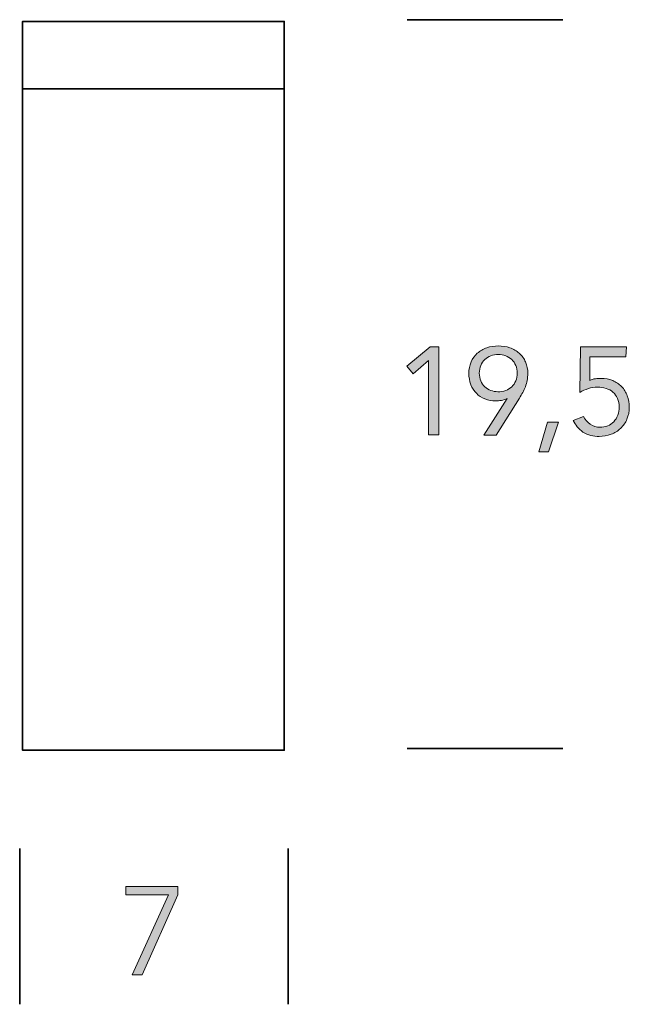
# Model space of a CAD drawing. Header units: centimetres. Extents: x 6.3 to 31.6, y 0.8 to 10.8.
# Tile 2 of 8: x 10.5 to 13.3, y 3 to 7.5. Entities that reach past the tile are written whole.
import ezdxf

# ---------------------------------------------------------------- set-up
doc = ezdxf.new("R2010")
doc.units = ezdxf.units.CM
doc.header["$MEASUREMENT"] = 0
doc.layers.add('Capa 1', color=7, linetype='Continuous', lineweight=0)

msp = doc.modelspace()

# ---------------------------------------------------------------- hatches: boundary and pattern name
at = {"layer": 'Capa 1', "true_color": 0x000000, "transparency": 33554687}
h = msp.add_hatch(color=18, dxfattribs=at)
h.dxf.hatch_style = 2
edge = h.paths.add_edge_path()
edge.add_spline(control_points=[(12.4531, 5.5711), (12.4531, 5.5711), (12.4058, 5.5711), (12.4058, 5.5711), (12.4058, 5.5711), (12.4058, 5.9094), (12.4058, 5.9094), (12.4058, 5.9094), (12.4058, 5.9094), (12.4058, 5.9094), (12.4058, 5.9094), (12.3352, 5.8491), (12.3352, 5.8491), (12.3352, 5.8491), (12.307, 5.8843), (12.307, 5.8843), (12.307, 5.8843), (12.4128, 5.9711), (12.4128, 5.9711), (12.4128, 5.9711), (12.4531, 5.9711), (12.4531, 5.9711), (12.4531, 5.9711), (12.4531, 5.5711), (12.4531, 5.5711)], knot_values=[0, 0, 0, 0, 1, 1, 1, 2, 2, 2, 3, 3, 3, 4, 4, 4, 5, 5, 5, 6, 6, 6, 7, 7, 7, 8, 8, 8, 8], degree=3, periodic=0)
h = msp.add_hatch(color=18, dxfattribs=at)
h.dxf.hatch_style = 2
edge = h.paths.add_edge_path()
edge.add_spline(control_points=[(12.7212, 5.7672), (12.7332, 5.767), (12.7452, 5.7691), (12.7564, 5.7732), (12.7667, 5.7769), (12.7761, 5.7826), (12.784, 5.7901), (12.7918, 5.7977), (12.798, 5.8067), (12.8023, 5.8166), (12.8112, 5.8393), (12.8112, 5.8645), (12.8023, 5.8872), (12.7981, 5.8971), (12.7918, 5.9061), (12.784, 5.9136), (12.776, 5.9211), (12.7666, 5.927), (12.7564, 5.9309), (12.7345, 5.9383), (12.7107, 5.9383), (12.6887, 5.9309), (12.6786, 5.927), (12.6694, 5.9211), (12.6615, 5.9136), (12.6537, 5.9061), (12.6474, 5.8971), (12.6432, 5.8872), (12.6343, 5.8645), (12.6343, 5.8393), (12.6432, 5.8166), (12.6475, 5.8067), (12.6538, 5.7977), (12.6615, 5.7901), (12.6693, 5.7827), (12.6786, 5.7769), (12.6887, 5.7732), (12.6991, 5.7694), (12.7101, 5.7674), (12.7212, 5.7672), (12.7212, 5.7672), (12.7212, 5.7672), (12.7212, 5.7672)], knot_values=[0, 0, 0, 0, 1, 1, 1, 2, 2, 2, 3, 3, 3, 4, 4, 4, 5, 5, 5, 6, 6, 6, 7, 7, 7, 8, 8, 8, 9, 9, 9, 10, 10, 10, 11, 11, 11, 12, 12, 12, 13, 13, 13, 14, 14, 14, 14], degree=3, periodic=0)
edge = h.paths.add_edge_path()
edge.add_spline(control_points=[(12.7631, 5.7372), (12.7631, 5.7372), (12.7631, 5.7372), (12.7631, 5.7372), (12.755, 5.7327), (12.7462, 5.7296), (12.737, 5.7281), (12.7281, 5.7263), (12.719, 5.7254), (12.7099, 5.7252), (12.6933, 5.7251), (12.6769, 5.7282), (12.6615, 5.7344), (12.647, 5.74), (12.6339, 5.7488), (12.6231, 5.7602), (12.6122, 5.7714), (12.6037, 5.7847), (12.598, 5.7993), (12.5919, 5.8157), (12.5887, 5.833), (12.5889, 5.8505), (12.5886, 5.8685), (12.5921, 5.8864), (12.5991, 5.903), (12.6055, 5.918), (12.6151, 5.9314), (12.6273, 5.9422), (12.6397, 5.9533), (12.6543, 5.9618), (12.67, 5.9672), (12.7044, 5.9786), (12.7415, 5.9786), (12.7758, 5.9672), (12.7916, 5.9617), (12.8061, 5.9532), (12.8185, 5.9422), (12.8307, 5.9314), (12.8404, 5.918), (12.8468, 5.903), (12.8538, 5.8864), (12.8572, 5.8685), (12.857, 5.8505), (12.857, 5.8397), (12.8561, 5.829), (12.8542, 5.8184), (12.8522, 5.8088), (12.8495, 5.7993), (12.8461, 5.7901), (12.8427, 5.7812), (12.8387, 5.7724), (12.8341, 5.764), (12.8291, 5.7556), (12.8242, 5.7468), (12.8189, 5.7383), (12.8189, 5.7383), (12.7131, 5.5697), (12.7131, 5.5697), (12.7131, 5.5697), (12.6577, 5.5697), (12.6577, 5.5697), (12.6577, 5.5697), (12.7631, 5.7372), (12.7631, 5.7372)], knot_values=[0, 0, 0, 0, 1, 1, 1, 2, 2, 2, 3, 3, 3, 4, 4, 4, 5, 5, 5, 6, 6, 6, 7, 7, 7, 8, 8, 8, 9, 9, 9, 10, 10, 10, 11, 11, 11, 12, 12, 12, 13, 13, 13, 14, 14, 14, 15, 15, 15, 16, 16, 16, 17, 17, 17, 18, 18, 18, 19, 19, 19, 20, 20, 20, 21, 21, 21, 21], degree=3, periodic=0)
h = msp.add_hatch(color=18, dxfattribs=at)
h.dxf.hatch_style = 2
edge = h.paths.add_edge_path()
edge.add_spline(control_points=[(13.3025, 5.9267), (13.3025, 5.9267), (13.1396, 5.9267), (13.1396, 5.9267), (13.1396, 5.9267), (13.1396, 5.8187), (13.1396, 5.8187), (13.1474, 5.8227), (13.1559, 5.8253), (13.1646, 5.8265), (13.1734, 5.8276), (13.1822, 5.8282), (13.1911, 5.8282), (13.209, 5.8285), (13.2267, 5.8252), (13.2433, 5.8184), (13.2584, 5.812), (13.2721, 5.8026), (13.2835, 5.7909), (13.295, 5.7788), (13.3038, 5.7645), (13.3096, 5.7489), (13.3157, 5.7321), (13.3187, 5.7145), (13.3184, 5.6967), (13.3186, 5.6781), (13.3151, 5.6596), (13.3082, 5.6423), (13.3017, 5.6265), (13.2918, 5.6123), (13.2793, 5.6007), (13.2668, 5.5889), (13.252, 5.5798), (13.2359, 5.5739), (13.2186, 5.5671), (13.2001, 5.5638), (13.1815, 5.564), (13.1555, 5.5628), (13.1298, 5.5697), (13.1078, 5.5838), (13.0888, 5.5976), (13.0735, 5.6159), (13.0634, 5.637), (13.0634, 5.637), (13.111, 5.655), (13.111, 5.655), (13.1175, 5.6408), (13.1277, 5.6286), (13.1406, 5.6198), (13.1537, 5.6105), (13.1694, 5.6057), (13.1854, 5.606), (13.1975, 5.6056), (13.2095, 5.6078), (13.2207, 5.6123), (13.231, 5.6166), (13.2402, 5.623), (13.2479, 5.631), (13.2558, 5.6394), (13.262, 5.6492), (13.2662, 5.66), (13.2709, 5.672), (13.2731, 5.6848), (13.2729, 5.6977), (13.2732, 5.7112), (13.2706, 5.7246), (13.2651, 5.7369), (13.2604, 5.7478), (13.2533, 5.7576), (13.2443, 5.7655), (13.2351, 5.7733), (13.2245, 5.7791), (13.2129, 5.7827), (13.2004, 5.7868), (13.1873, 5.7888), (13.1741, 5.7887), (13.16, 5.7886), (13.1459, 5.7862), (13.1325, 5.7817), (13.1187, 5.7773), (13.1055, 5.7714), (13.093, 5.764), (13.093, 5.764), (13.0969, 5.9715), (13.0969, 5.9715), (13.0969, 5.9715), (13.3061, 5.9715), (13.3061, 5.9715), (13.3061, 5.9715), (13.3025, 5.9267), (13.3025, 5.9267)], knot_values=[0, 0, 0, 0, 1, 1, 1, 2, 2, 2, 3, 3, 3, 4, 4, 4, 5, 5, 5, 6, 6, 6, 7, 7, 7, 8, 8, 8, 9, 9, 9, 10, 10, 10, 11, 11, 11, 12, 12, 12, 13, 13, 13, 14, 14, 14, 15, 15, 15, 16, 16, 16, 17, 17, 17, 18, 18, 18, 19, 19, 19, 20, 20, 20, 21, 21, 21, 22, 22, 22, 23, 23, 23, 24, 24, 24, 25, 25, 25, 26, 26, 26, 27, 27, 27, 28, 28, 28, 29, 29, 29, 30, 30, 30, 30], degree=3, periodic=0)
h = msp.add_hatch(color=18, dxfattribs=at)
h.dxf.hatch_style = 2
edge = h.paths.add_edge_path()
edge.add_spline(control_points=[(12.9512, 5.4931), (12.9512, 5.4931), (12.9074, 5.4931), (12.9074, 5.4931), (12.9074, 5.4931), (12.9459, 5.6286), (12.9459, 5.6286), (12.9459, 5.6286), (12.9974, 5.6286), (12.9974, 5.6286), (12.9974, 5.6286), (12.9512, 5.4931), (12.9512, 5.4931)], knot_values=[0, 0, 0, 0, 1, 1, 1, 2, 2, 2, 3, 3, 3, 4, 4, 4, 4], degree=3, periodic=0)
at = {"layer": 'Capa 1', "true_color": 0x2e2e2d, "transparency": 33554687}
h = msp.add_hatch(color=250, dxfattribs=at)
h.dxf.hatch_style = 2
edge = h.paths.add_edge_path()
edge.add_spline(control_points=[(11.2656, 3.4773), (11.2656, 3.4773), (11.1033, 3.114), (11.1033, 3.114), (11.1033, 3.114), (11.0575, 3.114), (11.0575, 3.114), (11.0575, 3.114), (11.2233, 3.4773), (11.2233, 3.4773), (11.2233, 3.4773), (11.0292, 3.4773), (11.0292, 3.4773), (11.0292, 3.4773), (11.0292, 3.5161), (11.0292, 3.5161), (11.0292, 3.5161), (11.2656, 3.5161), (11.2656, 3.5161), (11.2656, 3.5161), (11.2656, 3.4773), (11.2656, 3.4773), (11.2656, 3.4773), (11.2656, 3.4773), (11.2656, 3.4773)], knot_values=[0, 0, 0, 0, 1, 1, 1, 2, 2, 2, 3, 3, 3, 4, 4, 4, 5, 5, 5, 6, 6, 6, 7, 7, 7, 8, 8, 8, 8], degree=3, periodic=0)

# ---------------------------------------------------------------- linework, layer by layer
at = {"layer": 'Capa 1', "color": 250, "lineweight": 35, "true_color": 0x2e2e2d}
for p, q in [((10.5593, 7.4524), (11.7496, 7.4524)), ((12.3081, 7.4602), (13.0171, 7.4602)), ((10.5593, 7.4182), (10.5593, 7.1801)), ((11.7496, 7.4182), (11.7496, 7.1801)), ((10.5593, 7.1462), (11.7496, 7.1462)), ((10.5593, 7.1053), (10.5593, 4.4771)), ((11.7496, 7.1053), (11.7496, 4.4771)), ((10.5593, 4.4771), (10.5593, 4.4701)), ((10.5593, 4.4701), (10.5593, 4.1698)), ((11.7496, 4.4771), (11.7496, 4.4701)), ((11.7496, 4.4701), (11.7496, 4.1698)), ((10.5593, 4.136), (11.7496, 4.136)), ((12.3081, 4.1444), (13.0171, 4.1444)), ((10.5459, 3.689), (10.5459, 2.9799)), ((11.7666, 3.689), (11.7666, 2.9799))]:
    msp.add_line(p, q, dxfattribs=at)
for points in [[(10.5593, 7.4524), (10.5593, 7.4524), (10.5593, 7.4524), (10.5593, 7.4524), (10.5593, 7.4524), (10.5593, 7.4521), (10.5593, 7.4517), (10.5593, 7.45), (10.5593, 7.4426), (10.5593, 7.4182)], [(11.7496, 7.4524), (11.7496, 7.4524), (11.7496, 7.4524), (11.7496, 7.4524), (11.7496, 7.4524), (11.7496, 7.4521), (11.7496, 7.4517), (11.7496, 7.45), (11.7496, 7.4426), (11.7496, 7.4182)], [(10.5593, 7.1801), (10.5593, 7.1561), (10.5593, 7.1487), (10.5593, 7.1466), (10.5593, 7.1462), (10.5593, 7.1462), (10.5593, 7.1462), (10.5593, 7.1462), (10.5593, 7.1462), (10.5593, 7.1462)], [(11.7496, 7.1801), (11.7496, 7.1561), (11.7496, 7.1487), (11.7496, 7.1466), (11.7496, 7.1462), (11.7496, 7.1462), (11.7496, 7.1462), (11.7496, 7.1462), (11.7496, 7.1462), (11.7496, 7.1462)], [(10.5593, 7.1462), (10.5593, 7.1335), (10.5593, 7.1053)], [(11.7496, 7.1462), (11.7496, 7.1335), (11.7496, 7.1053)], [(10.5593, 4.1698), (10.5593, 4.1458), (10.5593, 4.1384), (10.5593, 4.1363), (10.5593, 4.136), (10.5593, 4.136), (10.5593, 4.136), (10.5593, 4.136), (10.5593, 4.136), (10.5593, 4.136)], [(11.7496, 4.1698), (11.7496, 4.1458), (11.7496, 4.1384), (11.7496, 4.1363), (11.7496, 4.136), (11.7496, 4.136), (11.7496, 4.136), (11.7496, 4.136), (11.7496, 4.136), (11.7496, 4.136)]]:
    msp.add_lwpolyline(points, dxfattribs=at)
at = {"layer": 'Capa 1'}
for points, knots in [([(12.4531, 5.5711), (12.4531, 5.5711), (12.4058, 5.5711), (12.4058, 5.5711), (12.4058, 5.5711), (12.4058, 5.9094), (12.4058, 5.9094), (12.4058, 5.9094), (12.4058, 5.9094), (12.4058, 5.9094), (12.4058, 5.9094), (12.3352, 5.8491), (12.3352, 5.8491), (12.3352, 5.8491), (12.307, 5.8843), (12.307, 5.8843), (12.307, 5.8843), (12.4128, 5.9711), (12.4128, 5.9711), (12.4128, 5.9711), (12.4531, 5.9711), (12.4531, 5.9711), (12.4531, 5.9711), (12.4531, 5.5711), (12.4531, 5.5711)], [0, 0, 0, 0, 1, 1, 1, 2, 2, 2, 3, 3, 3, 4, 4, 4, 5, 5, 5, 6, 6, 6, 7, 7, 7, 8, 8, 8, 8]), ([(12.7631, 5.7372), (12.7631, 5.7372), (12.7631, 5.7372), (12.7631, 5.7372), (12.755, 5.7327), (12.7462, 5.7296), (12.737, 5.7281), (12.7281, 5.7263), (12.719, 5.7254), (12.7099, 5.7252), (12.6933, 5.7251), (12.6769, 5.7282), (12.6615, 5.7344), (12.647, 5.74), (12.6339, 5.7488), (12.6231, 5.7602), (12.6122, 5.7714), (12.6037, 5.7847), (12.598, 5.7993), (12.5919, 5.8157), (12.5887, 5.833), (12.5889, 5.8505), (12.5886, 5.8685), (12.5921, 5.8864), (12.5991, 5.903), (12.6055, 5.918), (12.6151, 5.9314), (12.6273, 5.9422), (12.6397, 5.9533), (12.6543, 5.9618), (12.67, 5.9672), (12.7044, 5.9786), (12.7415, 5.9786), (12.7758, 5.9672), (12.7916, 5.9617), (12.8061, 5.9532), (12.8185, 5.9422), (12.8307, 5.9314), (12.8404, 5.918), (12.8468, 5.903), (12.8538, 5.8864), (12.8572, 5.8685), (12.857, 5.8505), (12.857, 5.8397), (12.8561, 5.829), (12.8542, 5.8184), (12.8522, 5.8088), (12.8495, 5.7993), (12.8461, 5.7901), (12.8427, 5.7812), (12.8387, 5.7724), (12.8341, 5.764), (12.8291, 5.7556), (12.8242, 5.7468), (12.8189, 5.7383), (12.8189, 5.7383), (12.7131, 5.5697), (12.7131, 5.5697), (12.7131, 5.5697), (12.6577, 5.5697), (12.6577, 5.5697), (12.6577, 5.5697), (12.7631, 5.7372), (12.7631, 5.7372)], [0, 0, 0, 0, 1, 1, 1, 2, 2, 2, 3, 3, 3, 4, 4, 4, 5, 5, 5, 6, 6, 6, 7, 7, 7, 8, 8, 8, 9, 9, 9, 10, 10, 10, 11, 11, 11, 12, 12, 12, 13, 13, 13, 14, 14, 14, 15, 15, 15, 16, 16, 16, 17, 17, 17, 18, 18, 18, 19, 19, 19, 20, 20, 20, 21, 21, 21, 21]), ([(13.3025, 5.9267), (13.3025, 5.9267), (13.1396, 5.9267), (13.1396, 5.9267), (13.1396, 5.9267), (13.1396, 5.8187), (13.1396, 5.8187), (13.1474, 5.8227), (13.1559, 5.8253), (13.1646, 5.8265), (13.1734, 5.8276), (13.1822, 5.8282), (13.1911, 5.8282), (13.209, 5.8285), (13.2267, 5.8252), (13.2433, 5.8184), (13.2584, 5.812), (13.2721, 5.8026), (13.2835, 5.7909), (13.295, 5.7788), (13.3038, 5.7645), (13.3096, 5.7489), (13.3157, 5.7321), (13.3187, 5.7145), (13.3184, 5.6967), (13.3186, 5.6781), (13.3151, 5.6596), (13.3082, 5.6423), (13.3017, 5.6265), (13.2918, 5.6123), (13.2793, 5.6007), (13.2668, 5.5889), (13.252, 5.5798), (13.2359, 5.5739), (13.2186, 5.5671), (13.2001, 5.5638), (13.1815, 5.564), (13.1555, 5.5628), (13.1298, 5.5697), (13.1078, 5.5838), (13.0888, 5.5976), (13.0735, 5.6159), (13.0634, 5.637), (13.0634, 5.637), (13.111, 5.655), (13.111, 5.655), (13.1175, 5.6408), (13.1277, 5.6286), (13.1406, 5.6198), (13.1537, 5.6105), (13.1694, 5.6057), (13.1854, 5.606), (13.1975, 5.6056), (13.2095, 5.6078), (13.2207, 5.6123), (13.231, 5.6166), (13.2402, 5.623), (13.2479, 5.631), (13.2558, 5.6394), (13.262, 5.6492), (13.2662, 5.66), (13.2709, 5.672), (13.2731, 5.6848), (13.2729, 5.6977), (13.2732, 5.7112), (13.2706, 5.7246), (13.2651, 5.7369), (13.2604, 5.7478), (13.2533, 5.7576), (13.2443, 5.7655), (13.2351, 5.7733), (13.2245, 5.7791), (13.2129, 5.7827), (13.2004, 5.7868), (13.1873, 5.7888), (13.1741, 5.7887), (13.16, 5.7886), (13.1459, 5.7862), (13.1325, 5.7817), (13.1187, 5.7773), (13.1055, 5.7714), (13.093, 5.764), (13.093, 5.764), (13.0969, 5.9715), (13.0969, 5.9715), (13.0969, 5.9715), (13.3061, 5.9715), (13.3061, 5.9715), (13.3061, 5.9715), (13.3025, 5.9267), (13.3025, 5.9267)], [0, 0, 0, 0, 1, 1, 1, 2, 2, 2, 3, 3, 3, 4, 4, 4, 5, 5, 5, 6, 6, 6, 7, 7, 7, 8, 8, 8, 9, 9, 9, 10, 10, 10, 11, 11, 11, 12, 12, 12, 13, 13, 13, 14, 14, 14, 15, 15, 15, 16, 16, 16, 17, 17, 17, 18, 18, 18, 19, 19, 19, 20, 20, 20, 21, 21, 21, 22, 22, 22, 23, 23, 23, 24, 24, 24, 25, 25, 25, 26, 26, 26, 27, 27, 27, 28, 28, 28, 29, 29, 29, 30, 30, 30, 30]), ([(12.7212, 5.7672), (12.7332, 5.767), (12.7452, 5.7691), (12.7564, 5.7732), (12.7667, 5.7769), (12.7761, 5.7826), (12.784, 5.7901), (12.7918, 5.7977), (12.798, 5.8067), (12.8023, 5.8166), (12.8112, 5.8393), (12.8112, 5.8645), (12.8023, 5.8872), (12.7981, 5.8971), (12.7918, 5.9061), (12.784, 5.9136), (12.776, 5.9211), (12.7666, 5.927), (12.7564, 5.9309), (12.7345, 5.9383), (12.7107, 5.9383), (12.6887, 5.9309), (12.6786, 5.927), (12.6694, 5.9211), (12.6615, 5.9136), (12.6537, 5.9061), (12.6474, 5.8971), (12.6432, 5.8872), (12.6343, 5.8645), (12.6343, 5.8393), (12.6432, 5.8166), (12.6475, 5.8067), (12.6538, 5.7977), (12.6615, 5.7901), (12.6693, 5.7827), (12.6786, 5.7769), (12.6887, 5.7732), (12.6991, 5.7694), (12.7101, 5.7674), (12.7212, 5.7672), (12.7212, 5.7672), (12.7212, 5.7672), (12.7212, 5.7672)], [0, 0, 0, 0, 1, 1, 1, 2, 2, 2, 3, 3, 3, 4, 4, 4, 5, 5, 5, 6, 6, 6, 7, 7, 7, 8, 8, 8, 9, 9, 9, 10, 10, 10, 11, 11, 11, 12, 12, 12, 13, 13, 13, 14, 14, 14, 14]), ([(12.9512, 5.4931), (12.9512, 5.4931), (12.9074, 5.4931), (12.9074, 5.4931), (12.9074, 5.4931), (12.9459, 5.6286), (12.9459, 5.6286), (12.9459, 5.6286), (12.9974, 5.6286), (12.9974, 5.6286), (12.9974, 5.6286), (12.9512, 5.4931), (12.9512, 5.4931)], [0, 0, 0, 0, 1, 1, 1, 2, 2, 2, 3, 3, 3, 4, 4, 4, 4]), ([(11.2656, 3.4773), (11.2656, 3.4773), (11.1033, 3.114), (11.1033, 3.114), (11.1033, 3.114), (11.0575, 3.114), (11.0575, 3.114), (11.0575, 3.114), (11.2233, 3.4773), (11.2233, 3.4773), (11.2233, 3.4773), (11.0292, 3.4773), (11.0292, 3.4773), (11.0292, 3.4773), (11.0292, 3.5161), (11.0292, 3.5161), (11.0292, 3.5161), (11.2656, 3.5161), (11.2656, 3.5161), (11.2656, 3.5161), (11.2656, 3.4773), (11.2656, 3.4773), (11.2656, 3.4773), (11.2656, 3.4773), (11.2656, 3.4773)], [0, 0, 0, 0, 1, 1, 1, 2, 2, 2, 3, 3, 3, 4, 4, 4, 5, 5, 5, 6, 6, 6, 7, 7, 7, 8, 8, 8, 8])]:
    msp.add_open_spline(points, degree=3, knots=knots, dxfattribs=at)

doc.saveas('drawing.dxf')
